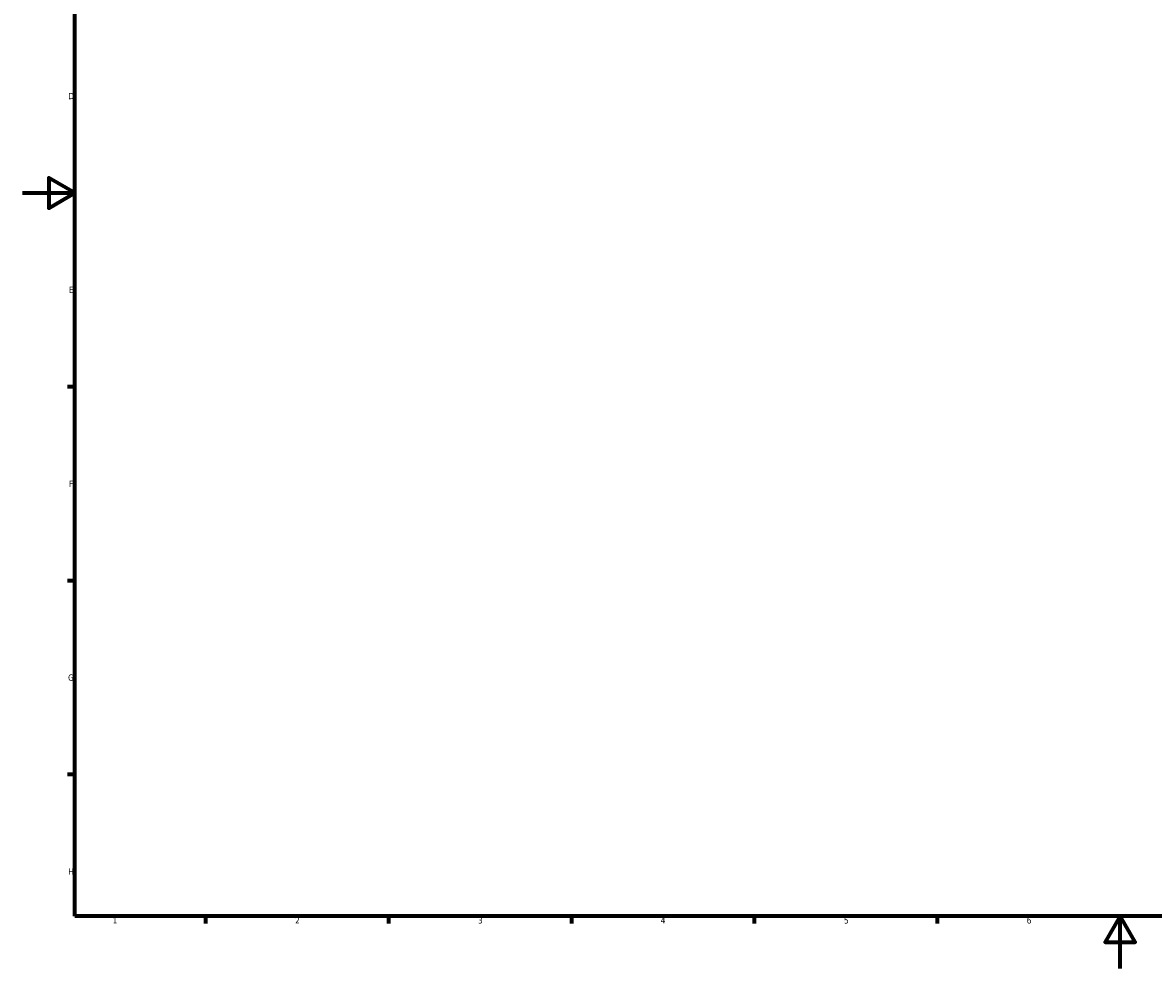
# Model space of a CAD drawing. Header units: millimetres. Extents: x -80 to 1271, y -131 to 1533.
# Tile 1 of 7: x 0 to 433, y 0 to 362. Entities that reach past the tile are written whole.
import ezdxf

# ---------------------------------------------------------------- set-up
doc = ezdxf.new("R2010")
doc.units = ezdxf.units.MM
doc.layers.add('Border (ANSI)', color=7, linetype='Continuous', lineweight=70)
doc.styles.add('Note Text (ANSI)', font='tahoma.ttf')

# ---------------------------------------------------------------- blocks, each defined once
blk = doc.blocks.new('Borders Default Border')
at = {"layer": 'Border (ANSI)'}
for p, q in [((20, 222.75), (17.2, 222.75)), ((20, 148.5), (17.2, 148.5)), ((20, 74.25), (17.2, 74.25)), ((70.08, 20), (70.08, 17.2)), ((140.17, 20), (140.17, 17.2)), ((210.25, 20), (210.25, 17.2)), ((280.33, 20), (280.33, 17.2)), ((350.42, 20), (350.42, 17.2))]:
    blk.add_line(p, q, dxfattribs=at)
at = {"layer": 'Border (ANSI)', "flags": 128}
for points in [[(20, 20), (20, 574), (821, 574), (821, 20), (20, 20)], [(0, 297), (20, 297), (10, 302.77), (10, 291.23), (20, 297)], [(420.5, 0), (420.5, 20), (414.73, 10), (426.27, 10), (420.5, 20)]]:
    blk.add_lwpolyline(points, dxfattribs=at)
at = {"layer": 'Border (ANSI)', "color": 5, "true_color": 0x0000ff, "char_height": 2.4, "attachment_point": 7, "style": 'Note Text (ANSI)'}
for s, insert in [('D', (17.52, 332.93)), ('E', (17.71, 258.68)), ('F', (17.78, 184.43)), ('G', (17.4, 110.13)), ('H', (17.53, 35.93)), ('1', (34.5, 17.2)), ('2', (104.4, 17.2)), ('3', (174.46, 17.15)), ('4', (244.45, 17.2)), ('5', (314.67, 17.15)), ('6', (384.69, 17.15))]:
    blk.add_mtext(s, dxfattribs=dict(at, insert=insert))

msp = doc.modelspace()

# ---------------------------------------------------------------- block references
msp.add_blockref('Borders Default Border', (0, 0))

doc.saveas('drawing.dxf')
